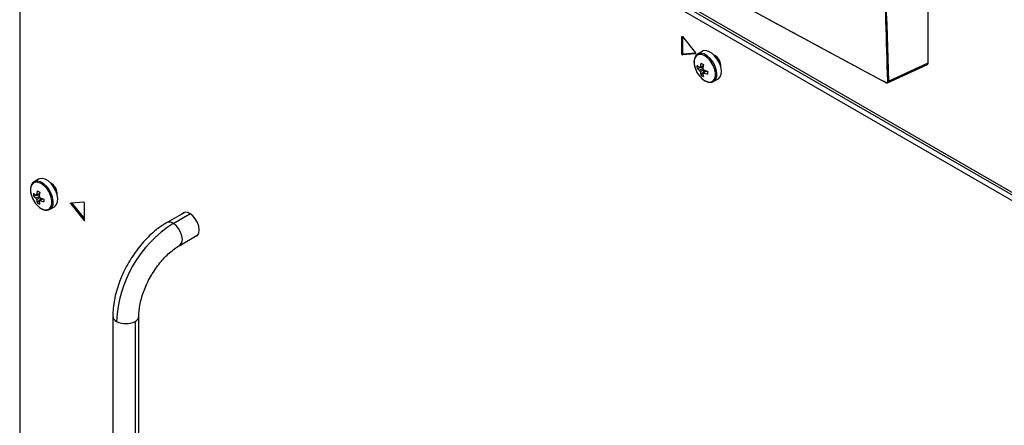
# Model space of a CAD drawing. Header units: millimetres. Extents: x 155400 to 158181, y 110534 to 115156.
# Tile 93 of 121: x 157579 to 157873, y 114006 to 114127. Entities that reach past the tile are written whole.
import ezdxf

# ---------------------------------------------------------------- set-up
doc = ezdxf.new("R2010")
doc.units = ezdxf.units.MM

msp = doc.modelspace()

# ---------------------------------------------------------------- linework, layer by layer
at = {"color": 7, "linetype": 'Continuous', "lineweight": 25}
for p, q in [((157580.88, 114245.43), (157890.41, 114066.73)), ((157578.67, 114241.74), (157578.67, 113920.02)), ((157890.33, 114064.27), (157580.79, 114242.97)), ((157891.74, 114065.09), (157582.2, 114243.78)), ((157850.2, 114114.11), (157850.2, 114217.8)), ((157776.68, 114122.01), (157776.57, 114121.95)), ((157776.57, 114116.71), (157776.57, 114121.95)), ((157776.73, 114121.96), (157780.65, 114117.08)), ((157776.92, 114116.92), (157776.92, 114121.72)), ((157776.92, 114116.92), (157776.57, 114116.71)), ((157777.03, 114116.73), (157776.68, 114116.53)), ((157780.65, 114116.87), (157776.73, 114116.51)), ((157777.08, 114116.72), (157776.73, 114116.51)), ((157780.68, 114117.04), (157777.08, 114116.72)), ((157780.69, 114116.89), (157780.65, 114116.87)), ((157782.67, 114117.57), (157781.32, 114116.79)), ((157786.46, 114116.31), (157786.18, 114116.45)), ((157781.11, 114112.55), (157782.89, 114112.89)), ((157838.09, 114108.15), (157850.02, 114113.66)), ((157838.32, 114108.62), (157850.2, 114114.11)), ((157782.29, 114110.5), (157783.48, 114111.87)), ((157782.84, 114111.03), (157783.02, 114111.15)), ((157786.07, 114108.56), (157787.42, 114109.34)), ((157786.02, 114108.54), (157786.07, 114108.56)), ((157584.33, 114079.38), (157582.98, 114078.6)), ((157588.12, 114078.12), (157587.84, 114078.26)), ((157582.77, 114074.36), (157584.54, 114074.7)), ((157583.95, 114072.31), (157585.14, 114073.68)), ((157584.5, 114072.84), (157584.68, 114072.96)), ((157587.73, 114070.37), (157589.08, 114071.15)), ((157597.87, 114072.52), (157593.94, 114072.17)), ((157594.3, 114072.16), (157593.94, 114071.96)), ((157593.94, 114071.96), (157597.87, 114067.08)), ((157594.3, 114072.16), (157598.03, 114067.52)), ((157598.03, 114067.09), (157598.03, 114072.32)), ((157587.68, 114070.34), (157587.73, 114070.37)), ((157627.81, 114069.36), (157622.59, 114066.35)), ((157624.54, 114066.16), (157629.56, 114069.06)), ((157627.78, 114069.32), (157627.88, 114069.45)), ((157628.06, 114069.48), (157627.81, 114069.36)), ((157627.81, 114069.36), (157627.81, 114069.36)), ((157598.03, 114067.17), (157597.87, 114067.08)), ((157598.03, 114067.09), (157597.92, 114067.03)), ((157626.49, 114059.6), (157631.71, 114062.61)), ((157631.81, 114062.63), (157631.67, 114062.6)), ((157631.71, 114062.61), (157631.93, 114062.77)), ((157631.71, 114062.61), (157631.71, 114062.61)), ((157606.5, 114038.48), (157606.5, 113960.91)), ((157614.3, 113960.91), (157614.3, 114038.48)), ((157613.16, 114036.89), (157613.16, 113959.32))]:
    msp.add_line(p, q, dxfattribs=at)
at = {"color": 7, "linetype": 'Continuous', "lineweight": 25, "flags": 128}
for points in [[(157776.57, 114121.95), (157776.57, 114121.97), (157776.58, 114122), (157776.6, 114122.01), (157776.62, 114122.02), (157776.65, 114122.02), (157776.68, 114122.01), (157776.7, 114121.99), (157776.73, 114121.96)], [(157783.44, 114108.81), (157784.34, 114108.43), (157785.18, 114108.39), (157785.87, 114108.69), (157786.37, 114109.29), (157786.63, 114110.16), (157786.63, 114111.22), (157786.37, 114112.38), (157785.87, 114113.56), (157785.18, 114114.65), (157784.34, 114115.57), (157783.44, 114116.25), (157782.53, 114116.62), (157781.69, 114116.66), (157781, 114116.37), (157780.51, 114115.76), (157780.25, 114114.9), (157780.25, 114113.84), (157780.51, 114112.67), (157780.62, 114112.35)], [(157780.65, 114116.87), (157780.68, 114116.87), (157780.69, 114116.89), (157780.7, 114116.91), (157780.71, 114116.94), (157780.7, 114116.97), (157780.69, 114117.01), (157780.68, 114117.05), (157780.65, 114117.08)], [(157786.07, 114108.56), (157786.15, 114108.61), (157786.68, 114109.17), (157786.99, 114109.99), (157787.05, 114111.01), (157786.86, 114112.15), (157786.44, 114113.33), (157785.82, 114114.46), (157785.04, 114115.46), (157784.16, 114116.26), (157783.24, 114116.79), (157782.36, 114117.01), (157781.58, 114116.91), (157781.29, 114116.77)], [(157787.42, 114109.34), (157787.5, 114109.39), (157788.03, 114109.95), (157788.33, 114110.77), (157788.4, 114111.79), (157788.21, 114112.93), (157787.79, 114114.11), (157787.17, 114115.24), (157786.38, 114116.24), (157785.5, 114117.03), (157784.59, 114117.56), (157783.71, 114117.79), (157782.93, 114117.69), (157782.67, 114117.57)], [(157585.09, 114070.62), (157586, 114070.24), (157586.84, 114070.2), (157587.53, 114070.49), (157588.02, 114071.1), (157588.28, 114071.97), (157588.28, 114073.02), (157588.02, 114074.19), (157587.53, 114075.37), (157586.84, 114076.46), (157586, 114077.38), (157585.09, 114078.06), (157584.19, 114078.43), (157583.35, 114078.47), (157582.66, 114078.18), (157582.16, 114077.57), (157581.9, 114076.71), (157581.9, 114075.65), (157582.16, 114074.48), (157582.28, 114074.16)], [(157587.73, 114070.37), (157587.81, 114070.42), (157588.34, 114070.98), (157588.64, 114071.8), (157588.71, 114072.82), (157588.52, 114073.96), (157588.1, 114075.14), (157587.47, 114076.27), (157586.69, 114077.27), (157585.81, 114078.07), (157584.9, 114078.59), (157584.02, 114078.82), (157583.24, 114078.72), (157582.95, 114078.58)], [(157589.08, 114071.15), (157589.16, 114071.2), (157589.68, 114071.76), (157589.99, 114072.58), (157590.05, 114073.59), (157589.87, 114074.74), (157589.45, 114075.92), (157588.82, 114077.05), (157588.04, 114078.05), (157587.16, 114078.84), (157586.25, 114079.37), (157585.36, 114079.59), (157584.58, 114079.5), (157584.33, 114079.38)], [(157593.94, 114071.96), (157593.92, 114071.99), (157593.9, 114072.03), (157593.89, 114072.06), (157593.89, 114072.1), (157593.89, 114072.12), (157593.9, 114072.15), (157593.92, 114072.16), (157593.94, 114072.17)], [(157594.3, 114072.16), (157594.27, 114072.19), (157594.27, 114072.2)], [(157631, 114062.2), (157631.15, 114062.23), (157631.78, 114062.59), (157632.18, 114063.27), (157632.32, 114064.2), (157632.18, 114065.29), (157631.78, 114066.43), (157631.15, 114067.51), (157630.37, 114068.43), (157629.49, 114069.1)], [(157626.5, 114059.6), (157626.77, 114059.81), (157627.17, 114060.48), (157627.3, 114061.38), (157627.17, 114062.44), (157626.77, 114063.56), (157626.16, 114064.61), (157625.39, 114065.51), (157624.54, 114066.16)]]:
    msp.add_lwpolyline(points, dxfattribs=at)
at = {"color": 7, "linetype": 'Continuous', "lineweight": 25}
for centre, radius, start, end in [((157776.8, 114116.72), 0.231, 182.6055, 237.3945), ((157776.73, 114116.61), 0.092, 237.6507, 272.3578), ((157777.15, 114116.93), 0.231, 182.6055, 237.3945), ((157777.08, 114116.81), 0.092, 237.6507, 272.3578), ((157784.56, 114113.18), 3.6, 358.8506, 61.144), ((157784.56, 114113.2), 3.65, 356.0829, 58.7165), ((157787.25, 114114.73), 7.05, 199.7782, 237.2294), ((157786.63, 114112.97), 5.53, 175.64, 184.36), ((157785.04, 114117.21), 5.48, 224.1814, 234.2778), ((157785.04, 114116.37), 5.48, 224.1814, 234.2778), ((157782.14, 114112.56), 0.36, 94.0392, 145.9716), ((157791.84, 114112), 9.77, 167.7, 174.567), ((157790.91, 114128.15), 16.5, 238.5426, 241.4628), ((157792.56, 114111.57), 9.77, 167.7, 174.567), ((157781.46, 114111.39), 1.77, 21.1423, 38.8577), ((157787.17, 114120.91), 9.77, 245.4356, 252.3023), ((157783.49, 114112.56), 1.77, 201.1423, 218.8577), ((157787.57, 114112), 5.48, 185.7248, 195.8206), ((157785.41, 114115.07), 5.53, 235.6424, 244.363), ((157782.82, 114111.39), 0.36, 274.0392, 325.9716), ((157788.3, 114111.57), 5.48, 185.7248, 195.8206), ((157787.17, 114120.07), 9.77, 245.4356, 252.3023), ((157800.7, 114111.18), 16.5, 178.5397, 181.4603), ((157837.57, 114108.25), 0.062, 171.7244, 259.3016), ((157838.21, 114108.82), 0.227, 244.6533, 297.4098), ((157586.22, 114074.98), 3.6, 358.8506, 61.144), ((157586.22, 114075), 3.65, 356.0829, 58.7165), ((157588.91, 114076.54), 7.05, 199.7782, 237.2294), ((157588.28, 114074.78), 5.53, 175.64, 184.36), ((157586.7, 114079.02), 5.48, 224.1814, 234.2778), ((157586.7, 114078.18), 5.48, 224.1814, 234.2778), ((157583.8, 114074.37), 0.36, 94.0392, 145.9716), ((157585.15, 114074.37), 1.77, 201.1423, 218.8577), ((157593.49, 114073.8), 9.77, 167.7, 174.567), ((157592.56, 114089.96), 16.5, 238.5426, 241.4628), ((157594.22, 114073.38), 9.77, 167.7, 174.567), ((157583.12, 114073.2), 1.77, 21.1423, 38.8577), ((157588.83, 114082.72), 9.77, 245.4356, 252.3023), ((157589.22, 114073.8), 5.48, 185.7248, 195.8206), ((157587.07, 114076.87), 5.53, 235.6424, 244.363), ((157584.47, 114073.2), 0.36, 274.0392, 325.9716), ((157589.95, 114073.38), 5.48, 185.7248, 195.8206), ((157588.83, 114081.88), 9.77, 245.4356, 252.3023), ((157602.36, 114072.99), 16.5, 178.5397, 181.4603), ((157597.83, 114072.33), 0.198, 358.8081, 78.781), ((157628.37, 114067.78), 1.73, 49.706, 137.2323), ((157598.02, 114067.2), 0.195, 217.9787, 238.8941), ((157597.96, 114067.08), 0.0655, 230.7967, 9.214), ((157644.33, 114035.22), 36.73, 122.6055, 177.3945), ((157623.41, 114064.64), 1.89, 53.1975, 115.5077), ((157608.37, 114038.61), 1.87, 184.0427, 247.2623), ((157612.35, 114038.68), 1.96, 294.3963, 354.0574), ((157610.4, 114042.21), 5.99, 242.6097, 297.3903)]:
    msp.add_arc(centre, radius, start, end, dxfattribs=at)
for points, knots in [([(157838.12, 114108.61), (157837.39, 114132.73), (157835.93, 114180.97), (157834.41, 114253.69), (157833.71, 114303.49), (157833.4, 114333.54), (157833.18, 114357.4), (157832.92, 114397.52), (157832.93, 114433.22), (157832.94, 114450.64)], [0, 0, 0, 0, 0.213269, 0.426541, 0.639809, 0.649744, 0.689484, 0.848445, 1, 1, 1, 1]), ([(157833.14, 114450.64), (157833.14, 114429.94), (157833.13, 114388.54), (157833.6, 114329.01), (157834.33, 114271.93), (157835.35, 114217.32), (157836.64, 114162.87), (157837.76, 114126.7), (157838.32, 114108.62)], [0, 0, 0, 0, 0.1800912, 0.3601906, 0.5201317, 0.6800726, 0.8400363, 1, 1, 1, 1]), ([(157606.75, 114241.48), (157616.09, 114235.67), (157634.78, 114224.06), (157663.21, 114206.83), (157691.93, 114189.75), (157728.32, 114168.55), (157765.99, 114147.21), (157804.94, 114125.74), (157826.65, 114114.09), (157837.51, 114108.26)], [0, 0, 0, 0, 0.126423, 0.252847, 0.37927, 0.505693, 0.728084, 0.864042, 1, 1, 1, 1]), ([(157837.61, 114108.21), (157827.74, 114113.5), (157808, 114124.08), (157778.75, 114140.16), (157749.76, 114156.39), (157720.86, 114172.9), (157692.03, 114189.69), (157663.31, 114206.77), (157634.88, 114223.99), (157616.2, 114235.61), (157606.86, 114241.42)], [0, 0, 0, 0, 0.12355, 0.247101, 0.370704, 0.494308, 0.620724, 0.747154, 0.87357, 1, 1, 1, 1]), ([(157781.3, 114116.75), (157781.25, 114116.73), (157780.96, 114116.61), (157780.6, 114116.13), (157780.27, 114115.36), (157780.17, 114114.4), (157780.28, 114113.37), (157780.52, 114112.68), (157780.63, 114112.35)], [0, 0, 0, 0, 0.037791, 0.228231, 0.418766, 0.617712, 0.823002, 1, 1, 1, 1]), ([(157781.84, 114111.92), (157781.92, 114111.96), (157782.26, 114112.13), (157782.6, 114112.29), (157782.86, 114112.42)], [0, 0, 0, 0, 0.23369, 1, 1, 1, 1]), ([(157782.11, 114112.92), (157782.19, 114112.96), (157782.47, 114113.09), (157782.76, 114113.23), (157782.97, 114113.33)], [0, 0, 0, 0, 0.257038, 1, 1, 1, 1]), ([(157783.09, 114112.11), (157782.84, 114111.94), (157782.51, 114111.72), (157782.19, 114111.5), (157782.11, 114111.45)], [0, 0, 0, 0, 0.775243, 1, 1, 1, 1]), ([(157849.96, 114113.64), (157849.97, 114113.65), (157850.06, 114113.66), (157850.13, 114113.78), (157850.19, 114113.95), (157850.2, 114114.05), (157850.2, 114114.11)], [0, 0, 0, 0, 0.0619382, 0.5169574, 0.7552176, 1, 1, 1, 1]), ([(157783.9, 114111.72), (157783.71, 114111.59), (157783.45, 114111.41), (157783.18, 114111.23), (157783.11, 114111.19)], [0, 0, 0, 0, 0.74301, 1, 1, 1, 1]), ([(157783.47, 114108.78), (157783.63, 114108.69), (157784.1, 114108.45), (157784.84, 114108.28), (157785.55, 114108.3), (157785.88, 114108.5), (157785.99, 114108.57)], [0, 0, 0, 0, 0.181956, 0.528848, 0.834368, 1, 1, 1, 1]), ([(157837.51, 114108.26), (157837.58, 114108.23), (157837.72, 114108.17), (157837.91, 114108.19), (157838.04, 114108.29), (157838.11, 114108.44), (157838.12, 114108.56), (157838.12, 114108.61)], [0, 0, 0, 0, 0.214557, 0.429158, 0.642723, 0.855737, 1, 1, 1, 1]), ([(157837.54, 114108.21), (157837.57, 114108.19), (157837.64, 114108.15), (157837.7, 114108.14), (157837.74, 114108.14)], [0, 0, 0, 0, 0.439415, 1, 1, 1, 1]), ([(157837.74, 114108.14), (157837.79, 114108.12), (157837.92, 114108.08), (157838.02, 114108.13), (157838.08, 114108.15)], [0, 0, 0, 0, 0.4496095, 1, 1, 1, 1]), ([(157838.32, 114108.62), (157838.32, 114108.56), (157838.31, 114108.41), (157838.24, 114108.24), (157838.13, 114108.18), (157838.09, 114108.15)], [0, 0, 0, 0, 0.2702461, 0.6694933, 1, 1, 1, 1]), ([(157582.96, 114078.55), (157582.91, 114078.54), (157582.62, 114078.42), (157582.26, 114077.93), (157581.93, 114077.17), (157581.83, 114076.21), (157581.93, 114075.18), (157582.18, 114074.48), (157582.29, 114074.16)], [0, 0, 0, 0, 0.0377912, 0.228231, 0.4187664, 0.6177119, 0.8230016, 1, 1, 1, 1]), ([(157583.5, 114073.73), (157583.58, 114073.77), (157583.92, 114073.94), (157584.26, 114074.1), (157584.52, 114074.23)], [0, 0, 0, 0, 0.23369, 1, 1, 1, 1]), ([(157583.77, 114074.73), (157583.84, 114074.76), (157584.13, 114074.9), (157584.42, 114075.04), (157584.63, 114075.14)], [0, 0, 0, 0, 0.257038, 1, 1, 1, 1]), ([(157584.75, 114073.92), (157584.5, 114073.75), (157584.17, 114073.53), (157583.84, 114073.31), (157583.77, 114073.26)], [0, 0, 0, 0, 0.7752435, 1, 1, 1, 1]), ([(157585.56, 114073.53), (157585.36, 114073.4), (157585.1, 114073.22), (157584.84, 114073.04), (157584.77, 114072.99)], [0, 0, 0, 0, 0.74301, 1, 1, 1, 1]), ([(157585.13, 114070.59), (157585.29, 114070.5), (157585.76, 114070.25), (157586.49, 114070.08), (157587.2, 114070.11), (157587.53, 114070.31), (157587.65, 114070.38)], [0, 0, 0, 0, 0.181956, 0.528848, 0.834368, 1, 1, 1, 1]), ([(157622.59, 114066.35), (157622.22, 114066.13), (157621.16, 114065.49), (157619.45, 114064.24), (157617.5, 114062.55), (157615.66, 114060.65), (157613.94, 114058.57), (157612.35, 114056.34), (157610.92, 114054), (157609.66, 114051.56), (157608.59, 114049.05), (157607.72, 114046.51), (157607.06, 114043.96), (157606.65, 114041.48), (157606.51, 114039.66), (157606.5, 114038.69), (157606.5, 114038.48)], [0, 0, 0, 0, 0.042687, 0.121522, 0.200167, 0.278586, 0.35676, 0.434746, 0.512638, 0.590541, 0.668547, 0.746759, 0.825296, 0.904264, 0.979289, 1, 1, 1, 1]), ([(157614.3, 114038.48), (157614.31, 114038.77), (157614.32, 114039.62), (157614.49, 114041.15), (157614.87, 114043.08), (157615.45, 114045.08), (157616.23, 114047.13), (157617.18, 114049.17), (157618.29, 114051.15), (157619.54, 114053.04), (157620.91, 114054.79), (157622.35, 114056.36), (157623.83, 114057.73), (157625.23, 114058.82), (157626.1, 114059.36), (157626.49, 114059.6)], [0, 0, 0, 0, 0.0414869, 0.1212353, 0.2015646, 0.2825146, 0.3639943, 0.4458583, 0.5279401, 0.6100665, 0.6920132, 0.7735964, 0.8546475, 0.9350189, 1, 1, 1, 1])]:
    msp.add_open_spline(points, degree=3, knots=knots, dxfattribs=at)

doc.saveas('drawing.dxf')
